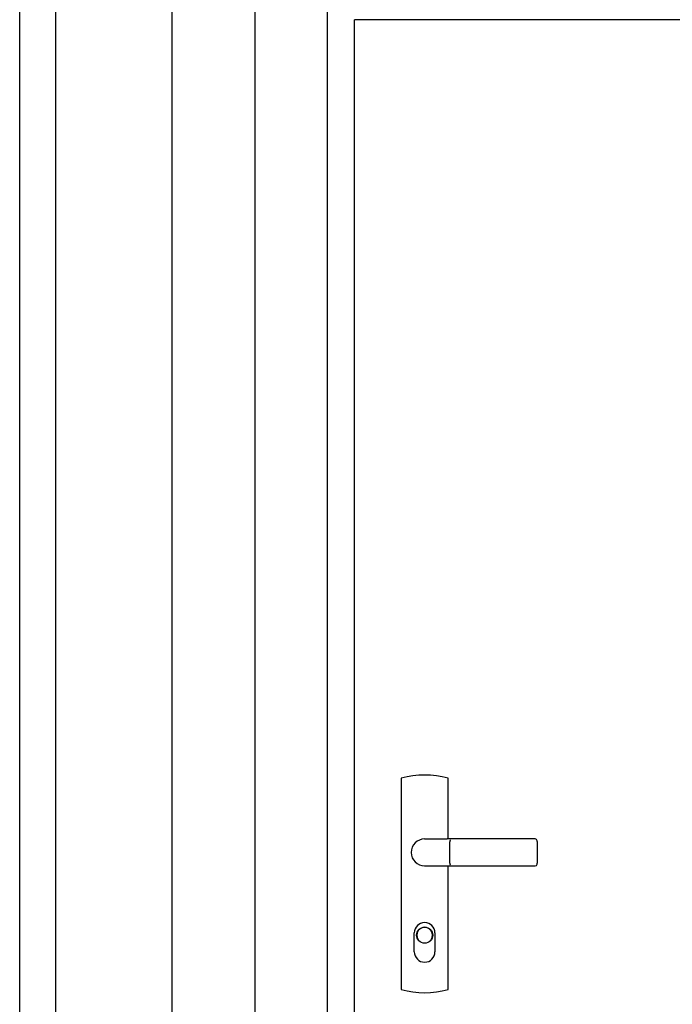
# Model space of a CAD drawing. Header units: millimetres. Extents: x -6500 to 4200, y 0 to 5940.
# Tile 137 of 157: x 0 to 726, y 4213 to 5308. Entities that reach past the tile are written whole.
import ezdxf

# ---------------------------------------------------------------- set-up
doc = ezdxf.new("R2010")
doc.units = ezdxf.units.MM
doc.layers.add('152', color=250, linetype='Continuous')
doc.layers.add('256', color=250, linetype='Continuous')

msp = doc.modelspace()

# ---------------------------------------------------------------- linework, layer by layer
at = {"layer": '152', "linetype": 'Continuous', "lineweight": -3}
for p, q in [((169.27, 5514.76), (169.27, 3274.76)), ((261.27, 5420.76), (261.27, 3274.76)), ((341.77, 5340.26), (341.77, 3274.76)), ((1340.27, 5307.76), (372.27, 5307.76)), ((372.27, 3279.76), (372.27, 5307.76)), ((424.27, 4464.26), (424.27, 4229.26)), ((476.27, 4396.76), (476.27, 4464.26)), ((450.27, 4396.76), (475.27, 4396.76)), ((573.27, 4396.76), (475.27, 4396.76)), ((478.27, 4369.81), (478.27, 4393.71)), ((575.27, 4393.76), (575.27, 4394.76)), ((575.27, 4393.76), (575.27, 4369.76)), ((575.27, 4368.76), (575.27, 4369.76)), ((450.27, 4366.76), (475.27, 4366.76)), ((475.27, 4366.76), (573.27, 4366.76)), ((476.27, 4229.26), (476.27, 4366.76)), ((438.77, 4271.26), (438.77, 4292.26)), ((461.77, 4292.26), (461.77, 4271.26)), ((445.02, 4282.76), (445.02, 4282.45)), ((455.52, 4282.45), (455.52, 4282.76))]:
    msp.add_line(p, q, dxfattribs=at)
msp.add_circle((450.27, 4289.76), 9, dxfattribs=at)
for centre, radius, start, end in [((450.27, 4369.44), 98.32, 74.66639, 105.33361), ((450.27, 4381.76), 15, 90.00002, 180), ((573.27, 4394.76), 2, 0, 90), ((450.27, 4381.76), 15, 180, 269.99998), ((573.27, 4368.76), 2, 270, 0), ((450.27, 4292.26), 11.5, 0, 180), ((450.27, 4289.76), 8.75, 306.8699, 233.1301), ((450.27, 4271.26), 11.5, 180, 0), ((450.27, 4324.08), 98.32, 254.66639, 285.33361)]:
    msp.add_arc(centre, radius, start, end, dxfattribs=at)
for points, knots in [([(478.62, 4395.61), (478.62, 4395.6), (478.62, 4395.6), (478.62, 4395.6), (478.62, 4395.59), (478.61, 4395.57), (478.6, 4395.56), (478.59, 4395.52), (478.58, 4395.5), (478.56, 4395.46), (478.56, 4395.45), (478.55, 4395.42), (478.55, 4395.41), (478.53, 4395.37), (478.52, 4395.34), (478.5, 4395.24), (478.48, 4395.18), (478.46, 4395.09), (478.45, 4395.07), (478.45, 4395.03), (478.44, 4395.01), (478.43, 4394.95), (478.42, 4394.91), (478.4, 4394.79), (478.38, 4394.71), (478.36, 4394.57), (478.36, 4394.53), (478.35, 4394.46), (478.34, 4394.44), (478.34, 4394.39), (478.33, 4394.37), (478.32, 4394.25), (478.31, 4394.15), (478.29, 4393.96), (478.28, 4393.86), (478.27, 4393.76)], [0, 0, 0, 0, 0.0078125, 0.0078125, 0.015625, 0.03125, 0.0625, 0.0625, 0.125, 0.125, 0.15625, 0.15625, 0.1875, 0.1875, 0.25, 0.25, 0.375, 0.375, 0.40625, 0.40625, 0.4375, 0.4375, 0.5, 0.5, 0.625, 0.625, 0.6875, 0.6875, 0.71875, 0.71875, 0.75, 0.75, 0.875, 0.875, 1, 1, 1, 1]), ([(478.27, 4369.76), (478.28, 4369.66), (478.29, 4369.56), (478.31, 4369.37), (478.32, 4369.27), (478.33, 4369.15), (478.34, 4369.13), (478.34, 4369.08), (478.35, 4369.06), (478.36, 4368.99), (478.36, 4368.95), (478.38, 4368.81), (478.4, 4368.73), (478.42, 4368.61), (478.43, 4368.57), (478.44, 4368.51), (478.45, 4368.49), (478.45, 4368.45), (478.46, 4368.43), (478.48, 4368.34), (478.5, 4368.28), (478.52, 4368.18), (478.53, 4368.16), (478.55, 4368.11), (478.55, 4368.1), (478.56, 4368.07), (478.56, 4368.06), (478.58, 4368.02), (478.59, 4368), (478.6, 4367.96), (478.61, 4367.95), (478.62, 4367.93), (478.62, 4367.92), (478.62, 4367.92), (478.62, 4367.92), (478.62, 4367.91)], [0, 0, 0, 0, 0.125, 0.125, 0.25, 0.25, 0.28125, 0.28125, 0.3125, 0.3125, 0.375, 0.375, 0.5, 0.5, 0.5625, 0.5625, 0.59375, 0.59375, 0.625, 0.625, 0.75, 0.75, 0.8125, 0.8125, 0.84375, 0.84375, 0.875, 0.875, 0.9375, 0.9375, 0.96875, 0.984375, 0.9921875, 0.9921875, 1, 1, 1, 1])]:
    msp.add_open_spline(points, degree=3, knots=knots, dxfattribs=at)
for points in [[(478.27, 4393.76), (478.27, 4393.74), (478.27, 4393.73), (478.27, 4393.71)], [(478.27, 4369.81), (478.27, 4369.79), (478.27, 4369.78), (478.27, 4369.76)]]:
    msp.add_open_spline(points, degree=3, dxfattribs=at)
at = {"layer": '256', "linetype": 'Continuous', "lineweight": -3}
for p, q in [((0, 0), (0, 5940)), ((40, 40), (40, 5900))]:
    msp.add_line(p, q, dxfattribs=at)

doc.saveas('drawing.dxf')
